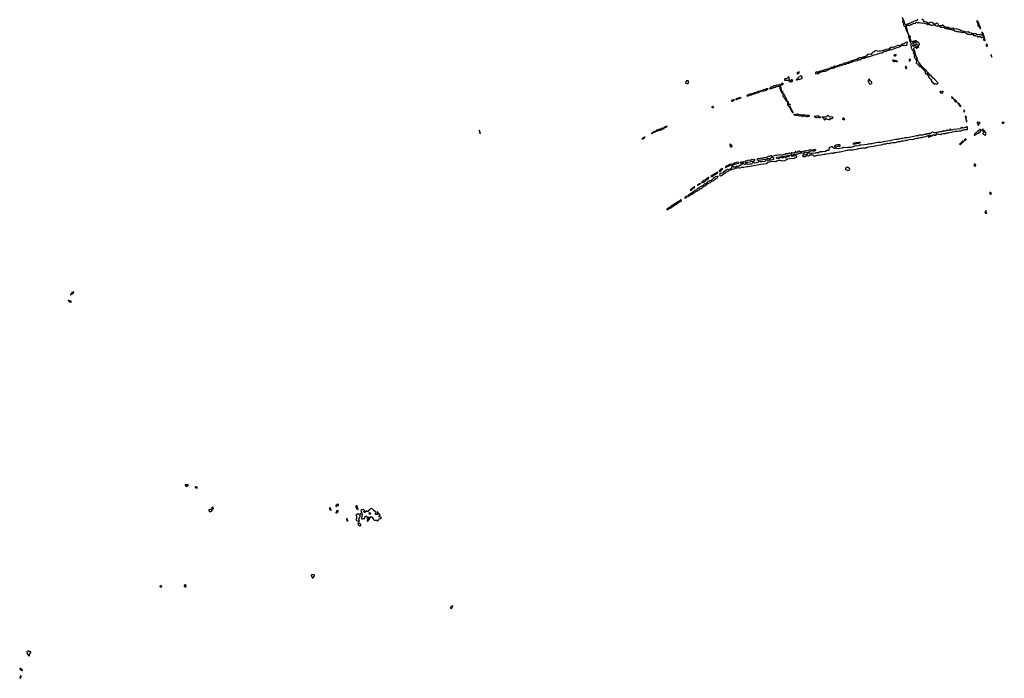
# Model space of a CAD drawing. Extents: x 2701205 to 2963787, y 496209 to 720276.
# Tile 37 of 154: x 2748343 to 2787485, y 616340 to 642530. Entities that reach past the tile are written whole.
import ezdxf

# ---------------------------------------------------------------- set-up
doc = ezdxf.new("R2010")
doc.units = 0

msp = doc.modelspace()

# ---------------------------------------------------------------- linework, layer by layer
at = {"layer": '0CON05XD'}
for points in [[(2783434, 642545), (2783452, 642515), (2783451, 642489), (2783436, 642455), (2783434, 642434), (2783445, 642413), (2783490, 642375), (2783493, 642365), (2783478, 642325), (2783482, 642305), (2783528, 642278), (2783558, 642235), (2783561, 642215), (2783556, 642195), (2783574, 642175), (2783582, 642115), (2783626, 642046), (2783655, 641980), (2783660, 641980), (2783656, 642025), (2783634, 642084), (2783633, 642115), (2783619, 642145), (2783594, 642234), (2783596, 642264), (2783590, 642295), (2783595, 642303), (2783609, 642311), (2783645, 642316), (2783715, 642306), (2783745, 642316), (2783774, 642336), (2783802, 642338), (2783855, 642361), (2783869, 642385), (2783885, 642396), (2783943, 642377), (2783958, 642392), (2783969, 642415), (2783995, 642428), (2784015, 642425), (2784035, 642411), (2784055, 642410), (2784085, 642420), (2784115, 642418), (2784165, 642401), (2784235, 642390), (2784265, 642407), (2784285, 642408), (2784309, 642389), (2784335, 642386), (2784355, 642366), (2784405, 642380), (2784416, 642366), (2784418, 642345), (2784435, 642334), (2784457, 642333), (2784485, 642354), (2784495, 642354), (2784513, 642343), (2784535, 642340), (2784565, 642316), (2784615, 642312), (2784655, 642325), (2784685, 642321), (2784755, 642294), (2784825, 642278), (2784860, 642280), (2784908, 642269), (2784948, 642238), (2784985, 642229), (2785017, 642236), (2785092, 642222), (2785122, 642192), (2785145, 642192), (2785169, 642179), (2785225, 642184), (2785245, 642172), (2785275, 642166), (2785285, 642147), (2785305, 642150), (2785335, 642143), (2785365, 642149), (2785415, 642127), (2785455, 642130), (2785525, 642068), (2785565, 642086), (2785596, 642066), (2785617, 642063), (2785645, 642062), (2785695, 642046), (2785735, 642044), (2785805, 642026), (2785845, 642035), (2785905, 642031), (2785930, 642020), (2785963, 641983), (2785998, 641978), (2786025, 641956), (2786085, 641957), (2786141, 641941), (2786185, 641952), (2786234, 641935), (2786266, 641906), (2786336, 641896), (2786365, 641880), (2786373, 641887), (2786395, 641890), (2786407, 641885), (2786413, 641853), (2786425, 641840), (2786466, 641864), (2786495, 641866), (2786530, 641855), (2786585, 641806)], [(2784048, 642545), (2784025, 642517), (2784005, 642504), (2783935, 642486), (2783872, 642455), (2783825, 642436), (2783782, 642405), (2783725, 642396), (2783697, 642373), (2783665, 642364), (2783605, 642330), (2783585, 642327), (2783557, 642345), (2783549, 642365), (2783521, 642395), (2783518, 642425), (2783442, 642612)], [(2786585, 641806), (2786595, 641808), (2786605, 641839), (2786624, 641846), (2786649, 641839), (2786685, 641807), (2786692, 641808), (2786693, 641817), (2786684, 641875), (2786659, 641915), (2786656, 641955), (2786619, 642019), (2786595, 642036), (2786586, 642025), (2786586, 642005), (2786619, 641955), (2786612, 641905), (2786605, 641900), (2786594, 641904), (2786581, 641925), (2786555, 641946), (2786525, 641934), (2786456, 641934), (2786395, 641946), (2786365, 641962), (2786325, 641972), (2786285, 641964), (2786255, 641968), (2786215, 641987), (2786175, 641991), (2786095, 642010), (2786045, 642041), (2786005, 642032), (2785924, 642044), (2785900, 642050), (2785875, 642066), (2785795, 642087), (2785765, 642087), (2785725, 642116), (2785625, 642154), (2785565, 642166), (2785515, 642149), (2785498, 642158), (2785465, 642191), (2785447, 642197), (2785415, 642176), (2785395, 642180), (2785312, 642192), (2785265, 642223), (2785205, 642217), (2785155, 642239), (2785115, 642241), (2785088, 642258), (2785065, 642294), (2785045, 642310), (2785025, 642309), (2784990, 642285), (2784925, 642282), (2784898, 642288), (2784869, 642309), (2784858, 642365), (2784806, 642386), (2784763, 642367), (2784737, 642343), (2784725, 642339), (2784714, 642345), (2784698, 642378), (2784645, 642389), (2784606, 642416), (2784565, 642429), (2784489, 642391), (2784448, 642398), (2784395, 642429), (2784304, 642454), (2784276, 642496), (2784205, 642546)], [(2786535, 642158), (2786545, 642160), (2786539, 642229), (2786492, 642322), (2786482, 642365), (2786441, 642431), (2786432, 642465), (2786405, 642500), (2786397, 642465), (2786398, 642438), (2786422, 642415), (2786430, 642390), (2786432, 642375), (2786420, 642345), (2786436, 642315), (2786439, 642289), (2786445, 642282), (2786478, 642278), (2786481, 642235), (2786521, 642201), (2786535, 642158)], [(2784705, 639963), (2784735, 639990), (2784785, 639970), (2784822, 639978), (2784848, 639995), (2784851, 640005), (2784846, 640015), (2784718, 640158), (2784663, 640203), (2784578, 640295), (2784527, 640337), (2784475, 640401), (2784403, 640473), (2784373, 640525), (2784325, 640554), (2784267, 640617), (2784244, 640634), (2784156, 640735), (2784117, 640797), (2784065, 640860), (2784050, 640895), (2784013, 641033), (2783972, 641112), (2783942, 641232), (2783924, 641265), (2783908, 641325), (2783883, 641373), (2783882, 641398), (2783896, 641415), (2783949, 641431), (2783975, 641455), (2784079, 641511), (2784107, 641533), (2784113, 641555), (2784082, 641615), (2784045, 641649), (2784025, 641650), (2783865, 641587), (2783840, 641585), (2783848, 641605), (2783865, 641621), (2784000, 641695), (2783975, 641698), (2783925, 641688), (2783815, 641647), (2783795, 641652), (2783733, 641825), (2783733, 641847), (2783755, 641850), (2783760, 641865), (2783735, 641870), (2783725, 641880), (2783680, 641935), (2783675, 641960), (2783665, 641980), (2783660, 641980), (2783660, 641955), (2783681, 641891), (2783681, 641835), (2783698, 641818), (2783707, 641797), (2783704, 641774), (2783716, 641735), (2783710, 641695), (2783739, 641669), (2783742, 641632), (2783753, 641613), (2783778, 641588), (2783783, 641575), (2783781, 641559), (2783760, 641525), (2783782, 641475), (2783778, 641415), (2783790, 641395), (2783803, 641345), (2783869, 641275), (2783874, 641255), (2783867, 641215), (2783887, 641177), (2783902, 641125), (2783912, 641112), (2783904, 641035), (2783930, 641015), (2783945, 640990), (2783955, 640990), (2783975, 640973), (2783986, 640955), (2783973, 640915), (2783990, 640875), (2783981, 640825), (2783987, 640795), (2784000, 640785), (2784049, 640779), (2784057, 640767), (2784059, 640735), (2784088, 640705), (2784135, 640669), (2784198, 640638), (2784212, 640622), (2784226, 640586), (2784262, 640572), (2784277, 640537), (2784308, 640528), (2784345, 640450), (2784339, 640415), (2784345, 640394), (2784385, 640376), (2784415, 640399), (2784427, 640397), (2784425, 640350), (2784472, 640315), (2784478, 640305), (2784470, 640275), (2784477, 640255), (2784495, 640223), (2784545, 640170), (2784580, 640155), (2784580, 640115), (2784620, 640045), (2784657, 640015), (2784685, 639973), (2784705, 639963)], [(2780095, 640371), (2780105, 640378), (2780113, 640417), (2780155, 640436), (2780288, 640482), (2780395, 640486), (2780416, 640514), (2780458, 640522), (2780565, 640580), (2780600, 640585), (2780725, 640622), (2780775, 640650), (2780875, 640664), (2780900, 640690), (2780935, 640692), (2781005, 640709), (2781060, 640740), (2781095, 640751), (2781175, 640763), (2781238, 640802), (2781305, 640798), (2781355, 640827), (2781415, 640844), (2781480, 640880), (2781570, 640900), (2781645, 640902), (2781685, 640941), (2781714, 640944), (2781763, 640937), (2781785, 640959), (2781879, 641001), (2781915, 641003), (2781986, 641034), (2782037, 641043), (2782085, 641072), (2782145, 641071), (2782308, 641135), (2782395, 641149), (2782445, 641166), (2782473, 641167), (2782575, 641206), (2782625, 641213), (2782655, 641223), (2782685, 641247), (2782755, 641282), (2782795, 641284), (2782834, 641306), (2782895, 641316), (2782975, 641344), (2783015, 641338), (2783148, 641402), (2783165, 641402), (2783225, 641429), (2783314, 641446), (2783350, 641480), (2783385, 641500), (2783425, 641502), (2783505, 641513), (2783562, 641508), (2783623, 641537), (2783628, 641545), (2783622, 641585), (2783632, 641632), (2783622, 641642), (2783608, 641642), (2783555, 641618), (2783512, 641588), (2783478, 641552), (2783415, 641550), (2783389, 641511), (2783345, 641490), (2783305, 641494), (2783290, 641505), (2783258, 641508), (2783245, 641520), (2783235, 641520), (2783220, 641505), (2783215, 641490), (2783195, 641472), (2783065, 641428), (2783035, 641428), (2782975, 641441), (2782955, 641430), (2782930, 641380), (2782892, 641358), (2782815, 641346), (2782785, 641351), (2782762, 641328), (2782705, 641318), (2782665, 641294), (2782624, 641296), (2782565, 641279), (2782527, 641283), (2782485, 641260), (2782405, 641288), (2782362, 641288), (2782322, 641268), (2782304, 641236), (2782265, 641240), (2782245, 641231), (2782234, 641216), (2782225, 641183), (2782195, 641152), (2782165, 641148), (2782095, 641153), (2782045, 641140), (2782012, 641098), (2781984, 641076), (2781905, 641046), (2781855, 641037), (2781807, 641013), (2781775, 641007), (2781715, 641012), (2781630, 640950), (2781605, 640944), (2781585, 640946), (2781515, 640922), (2781475, 640892), (2781405, 640891), (2781385, 640877), (2781345, 640870), (2781325, 640853), (2781255, 640830), (2781228, 640812), (2781155, 640800), (2781125, 640814), (2781113, 640807), (2781092, 640778), (2781055, 640757), (2780935, 640730), (2780902, 640708), (2780855, 640693), (2780815, 640670), (2780735, 640676), (2780665, 640633), (2780644, 640626), (2780605, 640631), (2780595, 640626), (2780583, 640597), (2780572, 640588), (2780525, 640586), (2780482, 640565), (2780445, 640554), (2780405, 640556), (2780385, 640551), (2780315, 640518), (2780265, 640514), (2780205, 640482), (2780165, 640483), (2780115, 640456), (2780083, 640455), (2780055, 640431), (2780041, 640431), (2780015, 640450), (2780005, 640450), (2779987, 640435), (2779980, 640415), (2779984, 640385), (2779992, 640375), (2780055, 640388), (2780095, 640371)], [(2783871, 641471), (2783853, 641483), (2783842, 641508), (2783851, 641529), (2783925, 641526), (2783978, 641565), (2784015, 641573), (2784025, 641567), (2784023, 641555), (2784013, 641545), (2783950, 641520), (2783930, 641495), (2783895, 641474), (2783871, 641471)], [(2786715, 641700), (2786722, 641708), (2786720, 641725), (2786695, 641773), (2786640, 641735), (2786715, 641700)], [(2786815, 641480), (2786815, 641532), (2786785, 641552), (2786775, 641550), (2786760, 641525), (2786761, 641495), (2786775, 641480), (2786815, 641480)], [(2783115, 641088), (2783155, 641092), (2783185, 641110), (2783190, 641135), (2783182, 641142), (2783133, 641137), (2783090, 641115), (2783090, 641105), (2783115, 641088)], [(2783985, 641396), (2784005, 641400), (2784045, 641431), (2784077, 641443), (2784082, 641455), (2784003, 641447), (2783978, 641405), (2783985, 641396)], [(2783235, 640850), (2783240, 640865), (2783222, 640872), (2783205, 640890), (2783195, 640890), (2783185, 640900), (2783075, 640920), (2783053, 640917), (2783040, 640905), (2783061, 640881), (2783088, 640868), (2783115, 640872), (2783125, 640880), (2783162, 640882), (2783205, 640870), (2783235, 640850)], [(2783715, 640880), (2783727, 640903), (2783760, 640925), (2783760, 640945), (2783742, 640962), (2783725, 640960), (2783698, 640935), (2783703, 640883), (2783715, 640880)], [(2786985, 641040), (2786995, 641080), (2786970, 641100), (2786968, 641128), (2786955, 641130), (2786952, 641115), (2786985, 641040)], [(2779275, 640373), (2779305, 640390), (2779327, 640415), (2779327, 640457), (2779298, 640445), (2779240, 640395), (2779244, 640384), (2779275, 640373)], [(2783595, 640590), (2783608, 640625), (2783588, 640665), (2783558, 640672), (2783548, 640655), (2783562, 640635), (2783570, 640595), (2783595, 640590)], [(2774865, 639990), (2774915, 639994), (2774933, 640023), (2774932, 640082), (2774915, 640098), (2774855, 640098), (2774842, 640085), (2774812, 640015), (2774818, 640005), (2774865, 639990)], [(2778675, 639608), (2778694, 639655), (2778641, 639691), (2778634, 639705), (2778629, 639755), (2778616, 639785), (2778612, 639825), (2778572, 639855), (2778560, 639895), (2778585, 639897), (2778595, 639903), (2778613, 639937), (2778655, 639940), (2778681, 639969), (2778700, 639975), (2778710, 639985), (2778685, 639990), (2778625, 639988), (2778609, 639951), (2778598, 639942), (2778575, 639941), (2778545, 639951), (2778475, 639916), (2778435, 639926), (2778392, 639898), (2778335, 639894), (2778285, 639863), (2778208, 639852), (2778181, 639819), (2778148, 639795), (2778215, 639796), (2778255, 639818), (2778295, 639802), (2778325, 639830), (2778395, 639842), (2778418, 639872), (2778460, 639875), (2778495, 639891), (2778519, 639889), (2778544, 639874), (2778568, 639795), (2778588, 639765), (2778581, 639721), (2778607, 639695), (2778624, 639635), (2778633, 639625), (2778675, 639608)], [(2778985, 640057), (2779015, 640064), (2779057, 640075), (2779080, 640115), (2779045, 640143), (2779012, 640135), (2778985, 640102), (2778965, 640108), (2778934, 640155), (2778926, 640226), (2778915, 640260), (2778905, 640260), (2778838, 640192), (2778805, 640180), (2778763, 640177), (2778750, 640165), (2778742, 640145), (2778747, 640127), (2778775, 640119), (2778855, 640131), (2778895, 640131), (2778928, 640105), (2778933, 640073), (2778985, 640057)], [(2779245, 640133), (2779303, 640167), (2779325, 640169), (2779355, 640153), (2779385, 640181), (2779432, 640185), (2779444, 640196), (2779455, 640222), (2779452, 640245), (2779425, 640278), (2779405, 640290), (2779375, 640280), (2779357, 640263), (2779300, 640245), (2779287, 640233), (2779258, 640182), (2779242, 640168), (2779212, 640155), (2779210, 640145), (2779218, 640135), (2779245, 640133)], [(2782145, 639970), (2782175, 639973), (2782197, 639983), (2782220, 640005), (2782218, 640038), (2782205, 640053), (2782142, 640095), (2782138, 640135), (2782125, 640160), (2782105, 640158), (2782069, 640121), (2782063, 640105), (2782067, 640085), (2782109, 639999), (2782145, 639970)], [(2777275, 639492), (2777331, 639519), (2777435, 639548), (2777513, 639587), (2777555, 639584), (2777575, 639589), (2777655, 639628), (2777718, 639622), (2777751, 639659), (2777805, 639692), (2777845, 639682), (2777895, 639701), (2777945, 639697), (2777974, 639716), (2778013, 639727), (2778092, 639775), (2778080, 639785), (2778035, 639788), (2778008, 639762), (2777981, 639748), (2777918, 639735), (2777825, 639699), (2777695, 639678), (2777647, 639643), (2777615, 639637), (2777595, 639621), (2777545, 639621), (2777515, 639599), (2777485, 639599), (2777415, 639570), (2777360, 639565), (2777308, 639548), (2777248, 639505), (2777256, 639496), (2777275, 639492)], [(2779075, 638832), (2779085, 638833), (2779088, 638855), (2779072, 638872), (2779056, 638925), (2779045, 638941), (2779012, 638962), (2779014, 639015), (2778991, 639041), (2778966, 639086), (2778966, 639105), (2778981, 639135), (2778977, 639155), (2778935, 639163), (2778923, 639175), (2778906, 639245), (2778871, 639281), (2778855, 639308), (2778818, 639405), (2778796, 639435), (2778760, 639515), (2778735, 639548), (2778726, 639586), (2778685, 639600), (2778680, 639505), (2778684, 639494), (2778727, 639457), (2778735, 639412), (2778774, 639365), (2778783, 639333), (2778810, 639310), (2778824, 639285), (2778853, 639263), (2778871, 639215), (2778871, 639145), (2778892, 639105), (2778905, 639091), (2778933, 639083), (2778950, 639070), (2778962, 639025), (2778986, 638975), (2779008, 638958), (2779013, 638905), (2779039, 638885), (2779054, 638855), (2779075, 638832)], [(2785005, 639600), (2785015, 639603), (2785036, 639644), (2785058, 639665), (2785058, 639678), (2785045, 639688), (2784985, 639664), (2784960, 639675), (2784952, 639688), (2784928, 639652), (2784932, 639635), (2784985, 639607), (2785005, 639600)], [(2776695, 639294), (2776721, 639329), (2776750, 639335), (2776760, 639345), (2776700, 639345), (2776655, 639317), (2776632, 639315), (2776660, 639295), (2776695, 639294)], [(2776825, 639352), (2776845, 639354), (2776880, 639380), (2776990, 639405), (2777030, 639425), (2776985, 639439), (2776950, 639420), (2776905, 639410), (2776870, 639390), (2776828, 639382), (2776808, 639365), (2776810, 639360), (2776825, 639352)], [(2785455, 639390), (2785462, 639395), (2785443, 639425), (2785382, 639468), (2785402, 639415), (2785455, 639390)], [(2785595, 639254), (2785602, 639265), (2785576, 639306), (2785538, 639338), (2785485, 639370), (2785487, 639345), (2785522, 639295), (2785555, 639268), (2785595, 639254)], [(2785745, 639083), (2785755, 639090), (2785755, 639100), (2785728, 639135), (2785708, 639175), (2785673, 639193), (2785645, 639222), (2785635, 639220), (2785638, 639195), (2785683, 639155), (2785705, 639100), (2785720, 639085), (2785745, 639083)], [(2775905, 639022), (2775917, 639033), (2775930, 639075), (2775925, 639080), (2775915, 639080), (2775870, 639050), (2775850, 639045), (2775875, 639040), (2775905, 639022)], [(2785895, 638850), (2785905, 638860), (2785911, 638895), (2785895, 638924), (2785875, 638940), (2785874, 638875), (2785895, 638850)], [(2779455, 638670), (2779479, 638701), (2779494, 638706), (2779545, 638700), (2779575, 638703), (2779625, 638684), (2779665, 638682), (2779699, 638691), (2779745, 638692), (2779740, 638705), (2779725, 638714), (2779675, 638722), (2779645, 638716), (2779562, 638732), (2779508, 638728), (2779455, 638740), (2779415, 638730), (2779275, 638769), (2779242, 638768), (2779214, 638756), (2779175, 638749), (2779152, 638752), (2779125, 638769), (2779113, 638767), (2779118, 638755), (2779150, 638735), (2779215, 638722), (2779251, 638729), (2779305, 638726), (2779345, 638712), (2779385, 638721), (2779409, 638719), (2779442, 638702), (2779451, 638691), (2779455, 638670)], [(2780155, 638627), (2780170, 638640), (2780210, 638655), (2780115, 638676), (2780075, 638701), (2780014, 638696), (2779975, 638680), (2779955, 638686), (2779930, 638675), (2779970, 638670), (2780005, 638639), (2780025, 638639), (2780055, 638649), (2780085, 638640), (2780115, 638648), (2780145, 638627), (2780155, 638627)], [(2780335, 638552), (2780355, 638553), (2780395, 638606), (2780415, 638604), (2780436, 638576), (2780455, 638566), (2780495, 638579), (2780515, 638562), (2780535, 638559), (2780554, 638566), (2780582, 638598), (2780625, 638606), (2780673, 638627), (2780678, 638635), (2780655, 638657), (2780625, 638672), (2780565, 638648), (2780547, 638657), (2780527, 638677), (2780513, 638703), (2780495, 638712), (2780444, 638706), (2780425, 638698), (2780410, 638665), (2780394, 638656), (2780265, 638660), (2780240, 638655), (2780252, 638645), (2780278, 638638), (2780299, 638619), (2780321, 638561), (2780335, 638552)], [(2781135, 638554), (2781141, 638565), (2781135, 638585), (2781108, 638618), (2781076, 638614), (2781052, 638595), (2781057, 638577), (2781068, 638568), (2781135, 638554)], [(2785985, 638469), (2785995, 638473), (2786000, 638485), (2785995, 638520), (2785967, 638577), (2785976, 638655), (2785935, 638700), (2785942, 638615), (2785962, 638562), (2785965, 638510), (2785977, 638475), (2785985, 638469)], [(2786465, 638340), (2786477, 638353), (2786495, 638430), (2786505, 638430), (2786515, 638420), (2786530, 638425), (2786515, 638440), (2786435, 638450), (2786412, 638445), (2786404, 638434), (2786427, 638395), (2786438, 638348), (2786445, 638340), (2786465, 638340)], [(2787425, 638411), (2787455, 638414), (2787485, 638422), (2787485, 638438), (2787415, 638459), (2787394, 638456), (2787405, 638420), (2787425, 638411)], [(2766655, 638000), (2766662, 638015), (2766639, 638065), (2766639, 638105), (2766625, 638128), (2766615, 638132), (2766610, 638115), (2766625, 638050), (2766655, 638000)], [(2773461, 638001), (2773485, 638003), (2773505, 638014), (2773519, 638031), (2773605, 638064), (2773651, 638099), (2773705, 638106), (2773772, 638135), (2773795, 638153), (2773840, 638155), (2773865, 638164), (2773885, 638182), (2773958, 638205), (2773969, 638215), (2773984, 638246), (2774028, 638255), (2774065, 638278), (2774078, 638298), (2773985, 638271), (2773947, 638233), (2773928, 638222), (2773835, 638206), (2773812, 638178), (2773788, 638162), (2773755, 638158), (2773715, 638141), (2773665, 638136), (2773619, 638101), (2773533, 638065), (2773499, 638031), (2773465, 638020), (2773458, 638005), (2773461, 638001)], [(2779565, 637092), (2779643, 637127), (2779695, 637122), (2779755, 637150), (2779874, 637154), (2779887, 637145), (2779895, 637110), (2779945, 637119), (2779993, 637113), (2780085, 637157), (2780135, 637148), (2780325, 637188), (2780375, 637176), (2780408, 637195), (2780535, 637214), (2780585, 637229), (2780625, 637219), (2780645, 637219), (2780685, 637228), (2780725, 637246), (2780792, 637248), (2780925, 637279), (2780965, 637279), (2781115, 637309), (2781225, 637346), (2781262, 637348), (2781305, 637361), (2781465, 637353), (2781505, 637374), (2781591, 637379), (2781645, 637393), (2781669, 637391), (2781694, 637406), (2781755, 637424), (2781815, 637419), (2781875, 637440), (2781895, 637439), (2781936, 637424), (2781983, 637443), (2782035, 637444), (2782065, 637465), (2782085, 637471), (2782296, 637504), (2782335, 637517), (2782417, 637523), (2782467, 637537), (2782585, 637551), (2782705, 637588), (2782784, 637596), (2782850, 637615), (2782915, 637611), (2782955, 637631), (2783025, 637645), (2783075, 637648), (2783155, 637647), (2783262, 637688), (2783362, 637688), (2783415, 637711), (2783475, 637711), (2783544, 637726), (2783575, 637739), (2783635, 637741), (2783705, 637763), (2783775, 637773), (2783855, 637772), (2783935, 637802), (2783992, 637815), (2784055, 637816), (2784135, 637850), (2784205, 637847), (2784285, 637871), (2784370, 637880), (2784395, 637903), (2784434, 637906), (2784495, 637948), (2784525, 637940), (2784560, 637945), (2784585, 637890), (2784600, 637915), (2784650, 637935), (2784665, 637966), (2784682, 637965), (2784692, 637942), (2784705, 637937), (2784755, 637936), (2784776, 637944), (2784774, 637976), (2784783, 637987), (2784815, 637990), (2784855, 637977), (2784895, 637979), (2784945, 637969), (2784982, 637988), (2785035, 638000), (2785152, 638008), (2785174, 638016), (2785195, 638032), (2785215, 638032), (2785245, 638020), (2785295, 638049), (2785398, 638052), (2785535, 638092), (2785635, 638100), (2785695, 638115), (2785755, 638112), (2785802, 638138), (2785845, 638148), (2785895, 638147), (2785935, 638158), (2786006, 638164), (2786023, 638177), (2786022, 638235), (2786005, 638267), (2785995, 638274), (2785985, 638270), (2785963, 638237), (2785923, 638237), (2785855, 638218), (2785834, 638224), (2785815, 638251), (2785785, 638216), (2785745, 638210), (2785725, 638195), (2785475, 638168), (2785395, 638137), (2785370, 638140), (2785345, 638172), (2785335, 638171), (2785320, 638140), (2785295, 638123), (2785275, 638122), (2785245, 638134), (2785225, 638123), (2785190, 638120), (2785149, 638101), (2785107, 638097), (2785085, 638104), (2785045, 638087), (2785025, 638099), (2784993, 638077), (2784953, 638077), (2784895, 638054), (2784825, 638051), (2784775, 638030), (2784705, 638032), (2784675, 638040), (2784645, 638060), (2784625, 638061), (2784594, 638046), (2784575, 638022), (2784544, 638006), (2784485, 637999), (2784445, 637986), (2784415, 637993), (2784380, 637970), (2784335, 637964), (2784305, 637966), (2784275, 637950), (2784235, 637939), (2784185, 637935), (2784145, 637932), (2784105, 637940), (2784066, 637914), (2784035, 637908), (2783989, 637911), (2783890, 637880), (2783825, 637874), (2783628, 637835), (2783565, 637828), (2783525, 637831), (2783502, 637818), (2783445, 637805), (2783395, 637804), (2783305, 637784), (2783255, 637781), (2783207, 637763), (2783155, 637761), (2783034, 637736), (2782975, 637731), (2782935, 637719), (2782675, 637677), (2782573, 637653), (2782455, 637644), (2782405, 637630), (2782318, 637622), (2782215, 637595), (2782172, 637598), (2782145, 637584), (2782085, 637598), (2782064, 637576), (2782048, 637572), (2781795, 637537), (2781745, 637540), (2781705, 637515), (2781525, 637495), (2781485, 637480), (2781445, 637479), (2781385, 637454), (2781313, 637443), (2781260, 637450), (2781195, 637436), (2781078, 637452), (2781054, 637446), (2781047, 637425), (2781035, 637420), (2780949, 637411), (2780875, 637398), (2780784, 637426), (2780745, 637414), (2780725, 637414), (2780662, 637442), (2780658, 637478), (2780618, 637482), (2780600, 637475), (2780575, 637450), (2780542, 637448), (2780513, 637385), (2780507, 637335), (2780495, 637324), (2780426, 637324), (2780375, 637290), (2780277, 637277), (2780215, 637280), (2780165, 637274), (2780105, 637240), (2780055, 637233), (2779987, 637233), (2779965, 637222), (2779905, 637214), (2779845, 637220), (2779805, 637202), (2779755, 637226), (2779665, 637222), (2779655, 637230), (2779648, 637222), (2779646, 637175), (2779628, 637152), (2779615, 637147), (2779585, 637151), (2779535, 637181), (2779525, 637177), (2779499, 637141), (2779468, 637125), (2779465, 637110), (2779495, 637093), (2779565, 637092)], [(2786295, 637939), (2786315, 637943), (2786325, 637958), (2786365, 637964), (2786393, 637997), (2786455, 638012), (2786469, 638021), (2786495, 638056), (2786542, 638088), (2786563, 638135), (2786554, 638154), (2786545, 638159), (2786523, 638157), (2786403, 638077), (2786365, 638034), (2786331, 638009), (2786315, 637983), (2786284, 637966), (2786285, 637943), (2786295, 637939)], [(2786735, 637942), (2786747, 637955), (2786756, 637994), (2786754, 638034), (2786731, 638051), (2786695, 638113), (2786661, 638155), (2786645, 638171), (2786625, 638173), (2786609, 638155), (2786607, 638125), (2786660, 638075), (2786677, 638045), (2786630, 638005), (2786630, 637985), (2786645, 637974), (2786681, 637971), (2786715, 637942), (2786735, 637942)], [(2773082, 637792), (2773125, 637794), (2773155, 637804), (2773210, 637860), (2773182, 637855), (2773138, 637835), (2773092, 637805), (2773082, 637792)], [(2781465, 637590), (2781555, 637594), (2781714, 637624), (2781745, 637640), (2781770, 637645), (2781705, 637649), (2781645, 637636), (2781585, 637634), (2781510, 637615), (2781482, 637598), (2781460, 637595), (2781465, 637590)], [(2784485, 637856), (2784495, 637858), (2784515, 637878), (2784548, 637882), (2784552, 637895), (2784525, 637908), (2784507, 637893), (2784472, 637888), (2784468, 637875), (2784471, 637865), (2784485, 637856)], [(2785715, 637567), (2785745, 637570), (2785780, 637600), (2785819, 637651), (2785852, 637665), (2785858, 637685), (2785851, 637701), (2785845, 637704), (2785826, 637695), (2785807, 637673), (2785782, 637658), (2785747, 637613), (2785710, 637585), (2785702, 637575), (2785715, 637567)], [(2785905, 637720), (2785925, 637724), (2785966, 637764), (2785965, 637778), (2785925, 637778), (2785909, 637765), (2785891, 637735), (2785891, 637725), (2785905, 637720)], [(2776605, 637474), (2776635, 637474), (2776665, 637489), (2776668, 637515), (2776620, 637565), (2776585, 637582), (2776580, 637575), (2776592, 637485), (2776605, 637474)], [(2776845, 636631), (2776865, 636634), (2776908, 636652), (2776945, 636643), (2776985, 636645), (2777045, 636661), (2777135, 636667), (2777245, 636693), (2777305, 636693), (2777805, 636785), (2778043, 636817), (2778063, 636827), (2778080, 636865), (2778095, 636878), (2778165, 636872), (2778205, 636893), (2778365, 636906), (2778405, 636893), (2778439, 636915), (2778485, 636934), (2778565, 636947), (2778597, 636933), (2778635, 636937), (2778755, 636923), (2778795, 636958), (2778865, 636993), (2778964, 637016), (2779043, 637023), (2779085, 637008), (2779135, 637023), (2779226, 637064), (2779240, 637075), (2779238, 637085), (2779195, 637126), (2779175, 637130), (2779158, 637125), (2779140, 637105), (2779128, 637102), (2779075, 637104), (2779045, 637098), (2779021, 637102), (2779011, 637115), (2779009, 637145), (2779022, 637168), (2779035, 637173), (2779115, 637160), (2779124, 637176), (2779137, 637183), (2779229, 637201), (2779294, 637196), (2779375, 637232), (2779435, 637233), (2779487, 637223), (2779555, 637257), (2779642, 637238), (2779655, 637247), (2779675, 637265), (2779821, 637309), (2779826, 637325), (2779821, 637331), (2779775, 637357), (2779725, 637348), (2779685, 637326), (2779625, 637319), (2779585, 637303), (2779525, 637302), (2779435, 637274), (2779380, 637270), (2779345, 637305), (2779333, 637307), (2779318, 637302), (2779305, 637267), (2779295, 637264), (2779277, 637277), (2779265, 637277), (2779235, 637252), (2779215, 637259), (2779188, 637285), (2779175, 637287), (2779167, 637275), (2779169, 637245), (2779151, 637229), (2779115, 637234), (2779066, 637226), (2779035, 637242), (2779025, 637241), (2779017, 637235), (2779012, 637208), (2779002, 637198), (2778985, 637200), (2778958, 637218), (2778935, 637223), (2778865, 637190), (2778815, 637200), (2778795, 637198), (2778780, 637190), (2778758, 637162), (2778725, 637166), (2778675, 637144), (2778635, 637142), (2778595, 637159), (2778545, 637142), (2778511, 637151), (2778484, 637146), (2778435, 637129), (2778385, 637140), (2778274, 637095), (2778258, 637075), (2778308, 637035), (2778316, 637015), (2778316, 636985), (2778310, 636975), (2778215, 636942), (2778175, 636948), (2778095, 636930), (2778052, 636942), (2778028, 636942), (2778001, 636929), (2777962, 636895), (2777835, 636871), (2777775, 636871), (2777725, 636891), (2777693, 636857), (2777625, 636832), (2777569, 636829), (2777535, 636854), (2777492, 636848), (2777479, 636841), (2777463, 636815), (2777445, 636800), (2777405, 636790), (2777365, 636790), (2777285, 636769), (2777261, 636775), (2777245, 636811), (2777235, 636820), (2777215, 636816), (2777197, 636775), (2777175, 636768), (2777154, 636775), (2777113, 636813), (2777092, 636818), (2777065, 636788), (2777035, 636775), (2776995, 636735), (2776945, 636732), (2776905, 636682), (2776855, 636699), (2776828, 636692), (2776818, 636675), (2776818, 636645), (2776845, 636631)], [(2779935, 637314), (2779975, 637329), (2779990, 637345), (2779986, 637356), (2779915, 637358), (2779853, 637337), (2779875, 637316), (2779935, 637314)], [(2780785, 637473), (2780805, 637480), (2780855, 637482), (2780895, 637499), (2780940, 637505), (2780955, 637520), (2780958, 637545), (2780945, 637552), (2780875, 637560), (2780865, 637558), (2780849, 637541), (2780805, 637540), (2780795, 637530), (2780765, 637532), (2780738, 637515), (2780738, 637495), (2780755, 637473), (2780785, 637473)], [(2776382, 636652), (2776405, 636654), (2776469, 636685), (2776485, 636700), (2776515, 636701), (2776575, 636733), (2776655, 636752), (2776695, 636769), (2776735, 636772), (2776773, 636787), (2776922, 636818), (2776930, 636825), (2776930, 636835), (2776916, 636856), (2776875, 636863), (2776835, 636855), (2776797, 636833), (2776753, 636827), (2776720, 636800), (2776695, 636790), (2776555, 636769), (2776485, 636716), (2776445, 636716), (2776395, 636679), (2776382, 636652)], [(2777005, 636828), (2777095, 636832), (2777115, 636846), (2777121, 636865), (2777115, 636875), (2777095, 636882), (2777005, 636854), (2776987, 636845), (2776983, 636835), (2777005, 636828)], [(2777215, 636854), (2777535, 636923), (2777562, 636938), (2777571, 636955), (2777570, 636965), (2777545, 636977), (2777495, 636954), (2777455, 636966), (2777393, 636937), (2777315, 636939), (2777226, 636904), (2777181, 636899), (2777170, 636885), (2777175, 636866), (2777215, 636854)], [(2777701, 636941), (2777725, 636942), (2777965, 636987), (2778045, 636992), (2778075, 637005), (2778115, 637011), (2778146, 637006), (2778165, 636980), (2778186, 636994), (2778197, 637035), (2778235, 637052), (2778250, 637075), (2778225, 637117), (2778185, 637122), (2778146, 637094), (2778085, 637089), (2778044, 637055), (2778025, 637047), (2777935, 637038), (2777905, 637022), (2777855, 637029), (2777825, 637010), (2777800, 637010), (2777755, 636996), (2777715, 637004), (2777673, 636985), (2777650, 636960), (2777701, 636941)], [(2778495, 636996), (2778443, 637015), (2778430, 637035), (2778430, 637045), (2778456, 637065), (2778625, 637095), (2778701, 637091), (2778710, 637085), (2778709, 637045), (2778695, 637031), (2778665, 637027), (2778627, 637047), (2778588, 637052), (2778562, 637038), (2778525, 637002), (2778495, 636996)], [(2778815, 637034), (2778792, 637035), (2778769, 637045), (2778759, 637065), (2778757, 637095), (2778768, 637105), (2778805, 637119), (2778835, 637120), (2778850, 637115), (2778852, 637105), (2778837, 637083), (2778825, 637045), (2778815, 637034)], [(2778925, 637080), (2778894, 637093), (2778868, 637115), (2778895, 637137), (2778925, 637143), (2778936, 637135), (2778944, 637115), (2778939, 637095), (2778925, 637080)], [(2775838, 636288), (2775855, 636292), (2775959, 636361), (2776028, 636395), (2776081, 636435), (2776101, 636455), (2776100, 636465), (2776085, 636471), (2776055, 636458), (2776039, 636441), (2775994, 636415), (2775955, 636403), (2775927, 636373), (2775885, 636354), (2775859, 636331), (2775832, 636318), (2775824, 636294), (2775838, 636288)], [(2776165, 636498), (2776185, 636503), (2776225, 636527), (2776296, 636595), (2776296, 636605), (2776275, 636607), (2776194, 636566), (2776164, 636536), (2776149, 636505), (2776165, 636498)], [(2776195, 636324), (2776240, 636340), (2776395, 636450), (2776529, 636521), (2776543, 636537), (2776538, 636558), (2776509, 636579), (2776482, 636578), (2776435, 636540), (2776338, 636482), (2776294, 636435), (2776227, 636417), (2776185, 636432), (2776169, 636355), (2776180, 636330), (2776195, 636324)], [(2776595, 636553), (2776634, 636576), (2776735, 636594), (2776785, 636613), (2776800, 636625), (2776810, 636645), (2776786, 636666), (2776735, 636672), (2776685, 636710), (2776665, 636713), (2776653, 636697), (2776651, 636665), (2776633, 636625), (2776628, 636592), (2776615, 636591), (2776595, 636602), (2776579, 636591), (2776574, 636564), (2776583, 636555), (2776595, 636553)], [(2781265, 636538), (2781305, 636542), (2781329, 636561), (2781342, 636585), (2781338, 636605), (2781325, 636618), (2781266, 636656), (2781245, 636660), (2781203, 636657), (2781180, 636635), (2781180, 636625), (2781170, 636615), (2781172, 636588), (2781180, 636575), (2781265, 636538)], [(2786315, 636693), (2786336, 636714), (2786347, 636755), (2786346, 636766), (2786325, 636788), (2786303, 636787), (2786280, 636775), (2786295, 636710), (2786315, 636693)], [(2774915, 635511), (2774935, 635512), (2774983, 635547), (2775075, 635598), (2775140, 635650), (2775240, 635700), (2775355, 635768), (2775397, 635805), (2775425, 635818), (2775455, 635820), (2775485, 635865), (2775590, 635920), (2775615, 635949), (2775661, 635975), (2775685, 636009), (2775742, 636028), (2775765, 636043), (2775805, 636052), (2775850, 636095), (2775925, 636140), (2776020, 636210), (2776067, 636233), (2776103, 636285), (2776105, 636320), (2776082, 636298), (2775989, 636281), (2775956, 636245), (2775929, 636235), (2775905, 636221), (2775870, 636175), (2775815, 636127), (2775780, 636120), (2775736, 636094), (2775691, 636079), (2775660, 636040), (2775627, 636025), (2775605, 635996), (2775555, 635984), (2775515, 635938), (2775483, 635927), (2775436, 635895), (2775400, 635880), (2775359, 635845), (2775287, 635803), (2775255, 635770), (2775198, 635742), (2775048, 635632), (2774911, 635545), (2774901, 635535), (2774901, 635521), (2774915, 635511)], [(2775455, 636048), (2775485, 636055), (2775531, 636075), (2775588, 636112), (2775621, 636149), (2775675, 636176), (2775735, 636231), (2775740, 636255), (2775725, 636258), (2775665, 636217), (2775639, 636191), (2775613, 636177), (2775586, 636144), (2775526, 636134), (2775506, 636104), (2775450, 636055), (2775455, 636048)], [(2775003, 635753), (2775025, 635754), (2775160, 635855), (2775178, 635875), (2775178, 635888), (2775161, 635885), (2775128, 635852), (2775018, 635775), (2775003, 635753)], [(2775305, 635942), (2775348, 635972), (2775378, 635985), (2775408, 636018), (2775365, 636006), (2775329, 635981), (2775295, 635968), (2775287, 635955), (2775289, 635945), (2775305, 635942)], [(2774085, 634975), (2774127, 634993), (2774165, 635024), (2774205, 635033), (2774275, 635094), (2774355, 635137), (2774395, 635170), (2774442, 635198), (2774521, 635229), (2774575, 635287), (2774615, 635294), (2774645, 635307), (2774656, 635325), (2774652, 635352), (2774625, 635363), (2774610, 635360), (2774581, 635329), (2774426, 635235), (2774372, 635188), (2774304, 635156), (2774235, 635113), (2774199, 635081), (2774072, 634995), (2774068, 634978), (2774085, 634975)], [(2774795, 635435), (2774815, 635440), (2774869, 635475), (2774882, 635495), (2774879, 635505), (2774865, 635511), (2774813, 635487), (2774780, 635445), (2774786, 635436), (2774795, 635435)], [(2786965, 635593), (2786974, 635615), (2786960, 635645), (2786945, 635656), (2786905, 635660), (2786900, 635645), (2786904, 635614), (2786928, 635598), (2786965, 635593)], [(2786785, 634830), (2786785, 634840), (2786760, 634865), (2786762, 634922), (2786745, 634940), (2786713, 634867), (2786718, 634848), (2786734, 634834), (2786785, 634830)], [(2750345, 631296), (2750395, 631304), (2750404, 631315), (2750395, 631332), (2750375, 631319), (2750365, 631319), (2750345, 631345), (2750309, 631349), (2750300, 631365), (2750285, 631374), (2750272, 631368), (2750275, 631351), (2750299, 631339), (2750325, 631304), (2750345, 631296)], [(2750365, 631590), (2750375, 631591), (2750408, 631622), (2750436, 631635), (2750493, 631685), (2750497, 631695), (2750470, 631705), (2750450, 631690), (2750408, 631675), (2750398, 631655), (2750394, 631626), (2750367, 631605), (2750365, 631590)], [(2754965, 623963), (2755005, 623992), (2755025, 624000), (2755037, 624013), (2755038, 624028), (2754922, 624038), (2754920, 624025), (2754948, 623975), (2754965, 623963)], [(2755395, 623900), (2755410, 623915), (2755385, 623940), (2755375, 623940), (2755365, 623950), (2755345, 623950), (2755335, 623960), (2755322, 623958), (2755322, 623942), (2755345, 623920), (2755385, 623910), (2755395, 623900)], [(2756025, 623070), (2756049, 623095), (2756040, 623140), (2756029, 623149), (2756015, 623150), (2755976, 623135), (2755966, 623115), (2755976, 623096), (2756025, 623070)], [(2760935, 623170), (2760940, 623195), (2760955, 623210), (2760975, 623210), (2760985, 623200), (2761008, 623202), (2761020, 623235), (2761018, 623258), (2760975, 623260), (2760965, 623250), (2760952, 623248), (2760948, 623232), (2760912, 623218), (2760910, 623175), (2760935, 623170)], [(2761795, 623050), (2761800, 623075), (2761782, 623092), (2761770, 623115), (2761770, 623165), (2761760, 623175), (2761760, 623205), (2761745, 623210), (2761735, 623200), (2761715, 623200), (2761700, 623185), (2761700, 623175), (2761710, 623135), (2761730, 623115), (2761730, 623085), (2761743, 623073), (2761768, 623068), (2761782, 623052), (2761795, 623050)], [(2755915, 622964), (2755990, 622995), (2755992, 623012), (2755959, 623039), (2755931, 623051), (2755885, 623054), (2755863, 623035), (2755861, 623011), (2755885, 622976), (2755915, 622964)], [(2760725, 623020), (2760732, 623035), (2760727, 623057), (2760700, 623075), (2760696, 623116), (2760675, 623123), (2760663, 623107), (2760655, 623070), (2760705, 623020), (2760725, 623020)], [(2760915, 622920), (2760945, 622922), (2760980, 622955), (2761000, 622965), (2761000, 623005), (2760985, 623030), (2760978, 623012), (2760941, 622999), (2760932, 622985), (2760940, 622965), (2760910, 622935), (2760915, 622920)], [(2761845, 622570), (2761850, 622585), (2761832, 622625), (2761838, 622665), (2761830, 622675), (2761830, 622695), (2761850, 622715), (2761860, 622755), (2761880, 622775), (2761880, 622795), (2761863, 622813), (2761862, 622825), (2761880, 622845), (2761880, 622855), (2761900, 622885), (2761895, 622900), (2761880, 622895), (2761878, 622872), (2761845, 622860), (2761822, 622862), (2761795, 622890), (2761765, 622850), (2761735, 622848), (2761722, 622835), (2761720, 622815), (2761730, 622805), (2761727, 622737), (2761738, 622705), (2761730, 622685), (2761713, 622667), (2761712, 622635), (2761760, 622605), (2761800, 622595), (2761825, 622570), (2761845, 622570)], [(2762575, 622600), (2762610, 622635), (2762618, 622662), (2762632, 622678), (2762695, 622700), (2762730, 622735), (2762725, 622740), (2762673, 622743), (2762655, 622750), (2762640, 622765), (2762640, 622795), (2762670, 622825), (2762670, 622845), (2762640, 622875), (2762640, 622885), (2762565, 622960), (2762550, 622955), (2762550, 622925), (2762562, 622912), (2762585, 622910), (2762598, 622898), (2762598, 622872), (2762555, 622852), (2762485, 622850), (2762480, 622875), (2762500, 622895), (2762500, 622925), (2762490, 622935), (2762500, 622945), (2762498, 622958), (2762465, 622990), (2762442, 622992), (2762425, 623020), (2762400, 623035), (2762355, 623080), (2762337, 623087), (2762325, 623090), (2762295, 623080), (2762268, 623052), (2762245, 623050), (2762240, 623045), (2762238, 623012), (2762212, 623008), (2762188, 622972), (2762155, 622968), (2762135, 622970), (2762125, 622980), (2762105, 622980), (2762092, 622968), (2762088, 622952), (2762065, 622930), (2762045, 622930), (2762020, 622965), (2762020, 622975), (2762048, 623002), (2762050, 623015), (2762035, 623020), (2762018, 623038), (2761995, 623048), (2761975, 623040), (2761925, 623040), (2761902, 623018), (2761920, 622975), (2761920, 622955), (2761930, 622945), (2761930, 622915), (2761938, 622908), (2761940, 622895), (2761960, 622875), (2761960, 622855), (2761940, 622825), (2761940, 622815), (2761958, 622798), (2761960, 622785), (2761942, 622768), (2761928, 622725), (2761930, 622695), (2761942, 622682), (2761985, 622680), (2761995, 622690), (2762060, 622695), (2762070, 622715), (2762070, 622765), (2762085, 622770), (2762105, 622790), (2762125, 622790), (2762160, 622755), (2762160, 622725), (2762150, 622715), (2762155, 622700), (2762172, 622718), (2762208, 622732), (2762225, 622760), (2762275, 622750), (2762283, 622757), (2762322, 622762), (2762340, 622755), (2762375, 622720), (2762385, 622720), (2762400, 622705), (2762390, 622695), (2762390, 622665), (2762442, 622612), (2762448, 622612), (2762465, 622630), (2762535, 622630), (2762562, 622602), (2762575, 622600)], [(2762248, 622868), (2762230, 622885), (2762245, 622940), (2762258, 622938), (2762268, 622928), (2762270, 622915), (2762290, 622895), (2762290, 622885), (2762275, 622870), (2762248, 622868)], [(2761385, 622600), (2761390, 622625), (2761380, 622635), (2761380, 622675), (2761365, 622690), (2761340, 622665), (2761340, 622655), (2761350, 622645), (2761350, 622605), (2761355, 622600), (2761385, 622600)], [(2761875, 622402), (2761895, 622410), (2761907, 622423), (2761910, 622455), (2761865, 622490), (2761855, 622490), (2761825, 622510), (2761805, 622510), (2761790, 622495), (2761790, 622475), (2761798, 622468), (2761800, 622455), (2761850, 622405), (2761875, 622402)], [(2762155, 622580), (2762165, 622590), (2762188, 622592), (2762198, 622602), (2762202, 622618), (2762248, 622662), (2762250, 622685), (2762260, 622695), (2762262, 622708), (2762280, 622715), (2762275, 622730), (2762255, 622730), (2762245, 622720), (2762232, 622718), (2762212, 622698), (2762208, 622682), (2762188, 622662), (2762172, 622658), (2762170, 622645), (2762153, 622627), (2762150, 622615), (2762150, 622585), (2762155, 622580)], [(2759985, 620328), (2760005, 620330), (2760019, 620355), (2760023, 620385), (2760062, 620418), (2760057, 620437), (2760045, 620458), (2760005, 620449), (2759965, 620457), (2759945, 620452), (2759933, 620437), (2759932, 620425), (2759968, 620355), (2759968, 620345), (2759985, 620328)], [(2753985, 619974), (2753998, 619985), (2753991, 620001), (2753955, 620023), (2753932, 620018), (2753915, 619995), (2753916, 619985), (2753926, 619977), (2753985, 619974)], [(2754925, 619977), (2754955, 619983), (2754965, 620005), (2754942, 620052), (2754915, 620060), (2754886, 620044), (2754882, 620015), (2754893, 619993), (2754925, 619977)], [(2765495, 619111), (2765505, 619118), (2765537, 619165), (2765558, 619205), (2765558, 619218), (2765525, 619203), (2765469, 619155), (2765472, 619125), (2765495, 619111)], [(2748735, 617240), (2748728, 617305), (2748785, 617370), (2748790, 617385), (2748752, 617402), (2748745, 617410), (2748715, 617410), (2748705, 617420), (2748665, 617420), (2748640, 617405), (2748633, 617387), (2748638, 617325), (2748650, 617295), (2748695, 617252), (2748715, 617240), (2748735, 617240)], [(2748455, 616642), (2748460, 616645), (2748460, 616665), (2748428, 616695), (2748375, 616732), (2748355, 616730), (2748353, 616705), (2748375, 616678), (2748405, 616662), (2748425, 616660), (2748455, 616642)], [(2748355, 616340), (2748365, 616342), (2748375, 616350), (2748398, 616395), (2748402, 616425), (2748395, 616440), (2748375, 616440), (2748360, 616415), (2748362, 616388), (2748343, 616355), (2748355, 616340)]]:
    msp.add_lwpolyline(points, dxfattribs=at)

doc.saveas('drawing.dxf')
